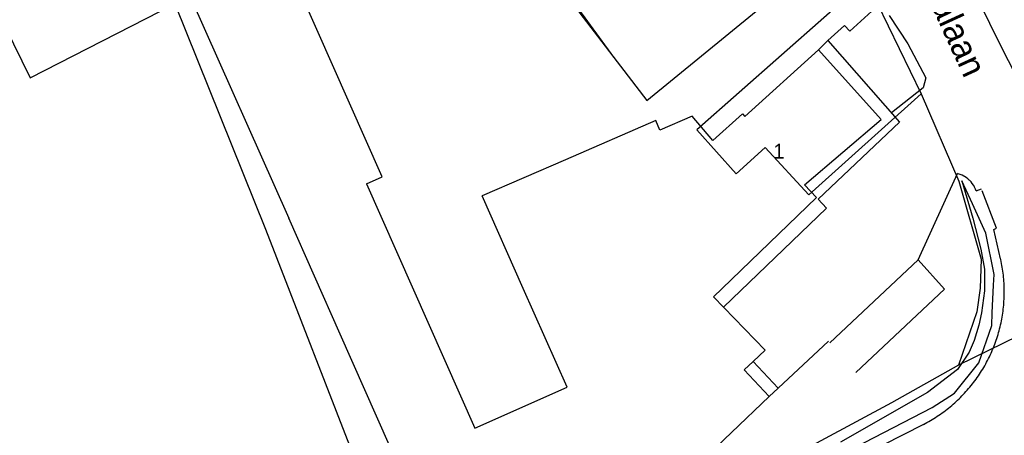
# Model space of a CAD drawing. Extents: x 123992 to 125854, y 449108 to 451911.
# Tile 70 of 175: x 124623 to 124722, y 450548 to 450590. Entities that reach past the tile are written whole.
import ezdxf
from ezdxf.enums import TextEntityAlignment as Align

# ---------------------------------------------------------------- set-up
doc = ezdxf.new("R2010")
doc.units = 0
for name, color, linetype in [('DEFAULT_113', 2, 'CONTINUOUS'), ('DEFAULT_117', 3, 'CONTINUOUS'), ('DEFAULT_21', 8, 'CONTINUOUS'), ('DEFAULT_4', 1, 'CONTINUOUS'), ('DEFAULT_79', 9, 'CONTINUOUS'), ('DEFAULT_99', 9, 'CONTINUOUS')]:
    doc.layers.add(name, color=color, linetype=linetype)

msp = doc.modelspace()

# ---------------------------------------------------------------- linework, layer by layer
at = {"layer": 'DEFAULT_21'}
for points in [[(124605.771, 450620.834), (124615.564, 450601.317), (124620.044, 450592.507), (124624.223, 450584.046), (124638.668, 450591.447)], [(124664.02, 450616.615), (124666.841, 450610.674), (124672.956, 450599.019), (124677.979, 450592.111), (124685.889, 450581.763), (124696.804, 450590.703), (124705.7, 450597.935)], [(124707.815, 450593.817), (124690.873, 450578.83), (124694.813, 450574.444), (124697.703, 450577.079), (124702.068, 450572.344), (124713.304, 450582.435)], [(124707.815, 450593.817), (124713.304, 450582.435)], [(124638.668, 450591.447), (124647.746, 450568.902), (124657.231, 450544.408), (124661.393, 450533.821)], [(124713.304, 450582.435), (124717.059, 450573.697), (124719.312, 450565.905), (124719.197, 450563.004), (124718.856, 450560.627), (124717.05, 450555.296)], [(124737.889, 450565.508), (124717.05, 450555.296)], [(124717.05, 450555.296), (124710.341, 450551.521), (124699.739, 450545.808), (124691.383, 450541.353), (124679.132, 450535.484), (124664.036, 450528.63), (124661.393, 450533.821)]]:
    msp.add_lwpolyline(points, dxfattribs=at)
at = {"layer": 'DEFAULT_4'}
for points in [[(124657.85, 450573.451), (124659.413, 450574.144), (124649.606, 450596.278), (124640.254, 450592.134), (124650.064, 450570)], [(124692.476, 450577.76), (124695.447, 450580.439), (124695.672, 450580.19), (124703.042, 450586.836)], [(124703.042, 450586.836), (124709.306, 450579.89)], [(124692.476, 450577.76), (124690.412, 450580.216), (124687.181, 450578.818), (124686.772, 450579.763), (124677.745, 450575.855), (124669.402, 450572.244)], [(124701.634, 450573.322), (124709.306, 450579.89)], [(124657.85, 450573.451), (124668.686, 450548.998), (124677.895, 450553.078), (124673.523, 450562.945)], [(124702.854, 450572.054), (124701.634, 450573.322)], [(124673.523, 450562.945), (124669.402, 450572.244)], [(124702.854, 450572.054), (124693.396, 450562.954)], [(124655.207, 450558.393), (124650.064, 450570)], [(124693.396, 450562.954), (124692.553, 450562.143)], [(124692.553, 450562.143), (124697.704, 450556.773)], [(124698.118, 450552.146), (124690.582, 450544.959), (124690.84, 450544.376), (124666.248, 450533.479), (124655.207, 450558.393)], [(124696.507, 450555.652), (124697.704, 450556.773)], [(124695.616, 450554.818), (124696.507, 450555.652)], [(124698.118, 450552.146), (124695.616, 450554.818)]]:
    msp.add_lwpolyline(points, dxfattribs=at)
at = {"layer": 'DEFAULT_79'}
msp.add_lwpolyline([(124703.759, 450545.562), (124714.422, 450551.038), (124716.647, 450552.5), (124719.069, 450555.516), (124720.358, 450559.26), (124720.417, 450560.538), (124720.544, 450563.29), (124720.594, 450564.36), (124719.784, 450568.499), (124718.434, 450571.445), (124717.383, 450573.739), (124718.463, 450570.014), (124719.288, 450566.885), (124719.644, 450564.889), (124719.64, 450562.712), (124719.338, 450560.532), (124719.08, 450559.304), (124718.62, 450557.749), (124718.109, 450556.586), (124716.943, 450554.859), (124713.931, 450552.549), (124705.239, 450547.595)], dxfattribs=at)
at = {"layer": 'DEFAULT_99'}
for points in [[(124666.979, 450610.643), (124672.949, 450599.317), (124682.53, 450586.109)], [(124717.865, 450594.168), (124720.139, 450589.523)], [(124706.163, 450588.721), (124709.109, 450591.386)], [(124710.117, 450590.277), (124711.972, 450587.465)], [(124703.971, 450587.782), (124705.628, 450589.292)], [(124705.628, 450589.292), (124706.163, 450588.721)], [(124720.139, 450589.523), (124721.595, 450586.546)], [(124703.971, 450587.782), (124703.042, 450586.836)], [(124703.971, 450587.782), (124711.125, 450579.61)], [(124711.972, 450587.465), (124713.779, 450584.056)], [(124721.595, 450586.546), (124723.685, 450582.572)], [(124713.779, 450584.056), (124713.519, 450583.046)], [(124713.519, 450583.046), (124710.348, 450580.529)], [(124711.125, 450579.61), (124702.998, 450571.901)], [(124713.003, 450565.841), (124716.948, 450574.461)], [(124717.576, 450574.213), (124717.397, 450574.303), (124717.212, 450574.379), (124717.022, 450574.441), (124716.948, 450574.461)], [(124718.121, 450573.813), (124717.971, 450573.945), (124717.811, 450574.066), (124717.643, 450574.174), (124717.576, 450574.213)], [(124718.531, 450573.309), (124718.418, 450573.474), (124718.294, 450573.631), (124718.158, 450573.777), (124718.121, 450573.813)], [(124718.806, 450572.721), (124718.737, 450572.909), (124718.654, 450573.091), (124718.558, 450573.266), (124718.531, 450573.309)], [(124718.806, 450572.721), (124719.335, 450572.936)], [(124721.242, 450565.939), (124720.572, 450568.872), (124720.831, 450569.014), (124719.411, 450572.737)], [(124703.852, 450571.002), (124702.998, 450571.901)], [(124703.852, 450571.002), (124693.555, 450561.095)], [(124704.182, 450557.536), (124713.003, 450565.841)], [(124713.003, 450565.841), (124715.624, 450562.902)], [(124713.536, 450549.365), (124713.713, 450549.458), (124713.889, 450549.553), (124714.064, 450549.65), (124714.237, 450549.75), (124714.409, 450549.852), (124714.579, 450549.957), (124714.749, 450550.064), (124714.916, 450550.173), (124715.083, 450550.284), (124715.247, 450550.397), (124715.41, 450550.513), (124715.572, 450550.631), (124715.732, 450550.751), (124715.89, 450550.873), (124716.047, 450550.997), (124716.202, 450551.123), (124716.356, 450551.252), (124716.507, 450551.382), (124716.657, 450551.515), (124716.805, 450551.649), (124716.951, 450551.786), (124717.096, 450551.924), (124717.238, 450552.064), (124717.379, 450552.207), (124717.518, 450552.351), (124717.654, 450552.497), (124717.789, 450552.644), (124717.922, 450552.794), (124718.053, 450552.945), (124718.181, 450553.098), (124718.308, 450553.253), (124718.433, 450553.409), (124718.555, 450553.568), (124718.675, 450553.727), (124718.794, 450553.889), (124718.91, 450554.052), (124719.023, 450554.216), (124719.135, 450554.382), (124719.244, 450554.549), (124719.352, 450554.718), (124719.456, 450554.889), (124719.559, 450555.06), (124719.659, 450555.233), (124719.757, 450555.408), (124719.853, 450555.584), (124719.946, 450555.761), (124720.037, 450555.939), (124720.125, 450556.118), (124720.211, 450556.299), (124720.295, 450556.48), (124720.376, 450556.663), (124720.454, 450556.847), (124720.53, 450557.032), (124720.604, 450557.218), (124720.675, 450557.405), (124720.744, 450557.593), (124720.81, 450557.781), (124720.874, 450557.971), (124720.935, 450558.161), (124720.993, 450558.353), (124721.049, 450558.545), (124721.103, 450558.737), (124721.153, 450558.931), (124721.202, 450559.125), (124721.247, 450559.32), (124721.29, 450559.515), (124721.33, 450559.711), (124721.368, 450559.907), (124721.403, 450560.104), (124721.436, 450560.302), (124721.465, 450560.499), (124721.492, 450560.698), (124721.517, 450560.896), (124721.539, 450561.095), (124721.558, 450561.294), (124721.574, 450561.493), (124721.588, 450561.693), (124721.599, 450561.893), (124721.607, 450562.092), (124721.613, 450562.292), (124721.616, 450562.492), (124721.616, 450562.692), (124721.614, 450562.892), (124721.609, 450563.092), (124721.601, 450563.292), (124721.591, 450563.492), (124721.578, 450563.691), (124721.562, 450563.891), (124721.544, 450564.09), (124721.523, 450564.289), (124721.499, 450564.487), (124721.473, 450564.686), (124721.443, 450564.883), (124721.412, 450565.081), (124721.377, 450565.278), (124721.34, 450565.474), (124721.301, 450565.671), (124721.258, 450565.866), (124721.242, 450565.939)], [(124715.624, 450562.902), (124706.767, 450554.551)], [(124704.038, 450557.69), (124699.009, 450552.98)], [(124699.009, 450552.98), (124696.507, 450555.652)], [(124699.009, 450552.98), (124698.118, 450552.146)], [(124713.536, 450549.365), (124709.465, 450547.268), (124709.289, 450546.708), (124680.897, 450531.698), (124671.612, 450526.647), (124668.729, 450526.219), (124652.821, 450517.853), (124644.014, 450514.853), (124635.306, 450511.886), (124627.234, 450509.136), (124625.73, 450508.74), (124624.709, 450508.181), (124623.456, 450507.118), (124622.882, 450506.424), (124622.519, 450505.649), (124622.441, 450505.32), (124622.125, 450503.978), (124622.131, 450503.477), (124622.14, 450502.622), (124622.696, 450500.939), (124621.978, 450500.56), (124621.037, 450500.064)]]:
    msp.add_lwpolyline(points, dxfattribs=at)

# ---------------------------------------------------------------- texts
at = {"layer": 'DEFAULT_113'}
msp.add_text('1', height=1.5, dxfattribs=at).set_placement((124699.081, 450576.696), align=Align.MIDDLE_CENTER)
at = {"layer": 'DEFAULT_117'}
msp.add_text('Julianalaan', height=2.5, rotation=294.6431, dxfattribs=at).set_placement((124715.266, 450592.113), align=Align.MIDDLE_CENTER)

doc.saveas('drawing.dxf')
